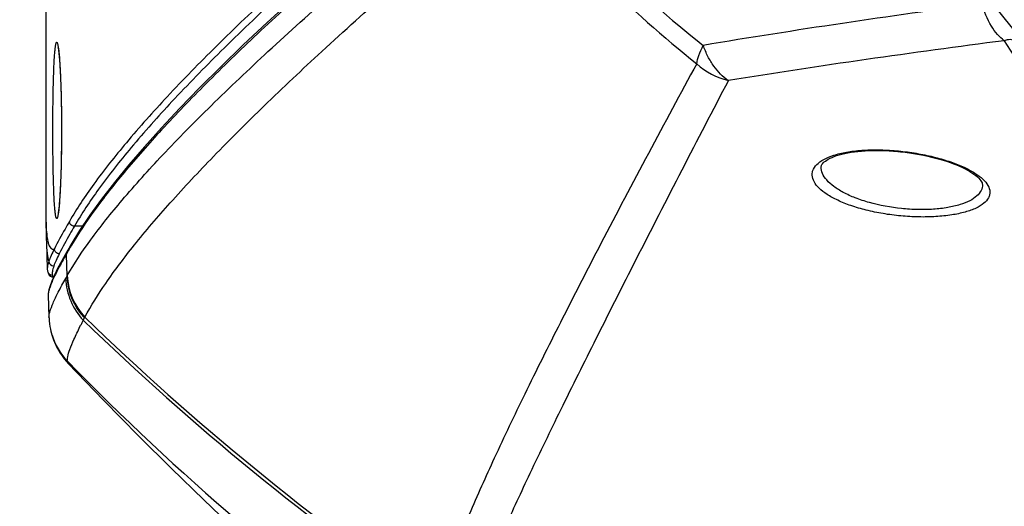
# Model space of a CAD drawing. Header units: millimetres. Extents: x 0 to 420, y 0 to 297.
# Tile 59 of 139: x 93 to 105, y 220 to 226. Entities that reach past the tile are written whole.
import ezdxf

# ---------------------------------------------------------------- set-up
doc = ezdxf.new("R2010")
doc.units = ezdxf.units.MM
doc.header["$LTSCALE"] = 23.1
doc.layers.get('0').update_dxf_attribs({"linetype": 'CONTINUOUS'})
for name, color, linetype in [('02___PRT_ALL_AXES', 7, 'CONTINUOUS'), ('06___PRT_ALL_SURFS', 7, 'CONTINUOUS'), ('DIM_PILOTEES', 7, 'CONTINUOUS')]:
    doc.layers.add(name, color=color, linetype=linetype)
doc.styles.get("Standard").update_dxf_attribs({"font": 'txt', "width": 0.7})
doc.dimstyles.new('DIMSTYLE_1', dxfattribs={"dimtxt": 2.5, "dimasz": 3.5, "dimexe": 2, "dimexo": 0, "dimtad": 1, "dimlfac": 5, "dimdsep": 46, "dimtxsty": 'Standard', "dimblk": '_FILLED', "dimblk1": '_FILLED', "dimblk2": '_FILLED', "dimcen": 0.09, "dimazin": 2, "dimtp": 0.8, "dimtm": 0.8, "dimtfac": 1, "dimtofl": 0, "dimtmove": 0, "dimatfit": 3, "dimldrblk": '_FILLED', "dimfxl": 0, "dimtolj": 1, "dimarcsym": 0})
doc.dimstyles.new('DIMSTYLE_3', dxfattribs={"dimtxt": 2.5, "dimasz": 3.5, "dimexe": 2, "dimexo": 0, "dimtad": 1, "dimdec": 0, "dimlfac": 5, "dimdsep": 46, "dimtxsty": 'Standard', "dimblk": '_FILLED', "dimblk1": '_FILLED', "dimblk2": '_FILLED', "dimcen": 0.09, "dimazin": 2, "dimtp": 0.8, "dimtm": 0.8, "dimtfac": 1, "dimtdec": 0, "dimtofl": 0, "dimtmove": 0, "dimatfit": 3, "dimldrblk": '_FILLED', "dimfxl": 0, "dimtolj": 1, "dimarcsym": 0})

# ---------------------------------------------------------------- blocks, each defined once
blk = doc.blocks.new('_FILLED')
at = {"color": 0, "linetype": 'ByBlock'}
blk.add_solid([(0, 0), (-1, 0.1429), (-1, -0.1429)], dxfattribs=at)
blk = doc.blocks.new('*D1')
at = {"layer": 'DIM_PILOTEES', "color": 2, "linetype": 'Continuous'}
for p, q in [((120.076, 261.359), (45.946, 261.359)), ((47.946, 261.359), (47.946, 206.409)), ((47.946, 151.459), (47.946, 206.409)), ((100.404, 151.459), (45.946, 151.459))]:
    blk.add_line(p, q, dxfattribs=at)
at = {"layer": 'DIM_PILOTEES', "color": 2, "linetype": 'Continuous', "xscale": 3.5, "yscale": 3.5, "zscale": 3.5}
for p, rotation in [((47.946, 261.359), 90), ((47.946, 151.459), 270)]:
    blk.add_blockref('_FILLED', p, dxfattribs=dict(at, rotation=rotation))
at = {"layer": 'DIM_PILOTEES', "color": 2, "linetype": 'Continuous', "insert": (44.821, 206.409), "char_height": 2.5, "width": 13.39286, "attachment_point": 2, "rotation": 90, "line_spacing_factor": 0.9}
blk.add_mtext('{\\ftxt;\\W0.0001;\\H0.0001;\\~}{\\ftxt;\\W3.5714285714;\\H2.5; }{\\ftxt;\\W0.0001;\\H0.0001;\\~}', dxfattribs=at)
blk = doc.blocks.new('*D16')
at = {"layer": 'DIM_PILOTEES', "color": 2, "linetype": 'Continuous'}
for p, q in [((92.584, 242.239), (58.682, 242.239)), ((60.682, 242.239), (60.682, 196.849)), ((60.682, 151.459), (60.682, 196.849)), ((102.954, 151.459), (58.682, 151.459))]:
    blk.add_line(p, q, dxfattribs=at)
at = {"layer": 'DIM_PILOTEES', "color": 2, "linetype": 'Continuous', "xscale": 3.5, "yscale": 3.5, "zscale": 3.5}
for p, rotation in [((60.682, 242.239), 90), ((60.682, 151.459), 270)]:
    blk.add_blockref('_FILLED', p, dxfattribs=dict(at, rotation=rotation))
at = {"layer": 'DIM_PILOTEES', "color": 2, "linetype": 'Continuous', "insert": (57.557, 197.752), "char_height": 2.5, "width": 8.57143, "attachment_point": 2, "rotation": 90, "line_spacing_factor": 0.9}
blk.add_mtext('{\\ftxt;\\W0.0001;\\H0.0001;\\~}{\\ftxt;\\W2.2857142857;\\H2.5; }{\\ftxt;\\W0.0001;\\H0.0001;\\~}', dxfattribs=at)

msp = doc.modelspace()

# ---------------------------------------------------------------- linework, layer by layer
at = {"color": 7, "linetype": 'Continuous'}
for p, q in [((93.2837, 228.6274), (93.2837, 223.6869)), ((105.0442, 225.853), (105.0454, 225.8513)), ((102.7983, 224.3059), (102.7983, 224.3063)), ((104.7767, 224.0894), (104.7767, 224.0891)), ((93.2837, 223.6983), (93.284, 223.6357)), ((93.7312, 223.5787), (93.6328, 223.5787)), ((93.5633, 223.307), (93.539, 223.2645)), ((93.5887, 223.3509), (93.5633, 223.307)), ((93.5973, 223.3456), (93.5808, 223.3187)), ((93.5962, 223.345), (93.5808, 223.3187)), ((93.5469, 223.2599), (93.5313, 223.2326)), ((93.5313, 223.2326), (93.5406, 222.9643)), ((93.5555, 223.2749), (93.5469, 223.2599)), ((93.3057, 223.021), (93.3057, 223.0211)), ((93.3119, 222.7355), (93.3119, 222.7331))]:
    msp.add_line(p, q, dxfattribs=at)
for points in [[(98.9453, 228.6054), (98.5221, 228.2627), (98.1107, 227.9244), (97.7163, 227.5948), (97.3388, 227.2738), (96.9783, 226.9616), (96.6347, 226.6582), (96.308, 226.3637), (95.9982, 226.078), (95.7052, 225.8013), (95.429, 225.5335), (95.1697, 225.2746), (94.9271, 225.0248), (94.7012, 224.7839), (94.492, 224.5521), (94.2996, 224.3292), (94.1238, 224.1153), (93.9647, 223.9103), (93.8223, 223.7143), (93.6966, 223.5271), (93.5887, 223.3509)], [(102.7983, 224.306), (102.7986, 224.3105), (102.8002, 224.3184), (102.8033, 224.3265), (102.808, 224.3353), (102.8149, 224.3451), (102.8241, 224.3555), (102.8357, 224.3664), (102.8498, 224.3777), (102.8664, 224.3891), (102.8856, 224.4005), (102.9073, 224.4118), (102.9314, 224.4229), (102.958, 224.4336), (102.987, 224.4438), (103.0182, 224.4535), (103.0517, 224.4625), (103.0872, 224.4709), (103.1247, 224.4785), (103.1641, 224.4853), (103.2052, 224.4913), (103.2479, 224.4964), (103.2921, 224.5006), (103.3376, 224.5039), (103.3845, 224.5063), (103.4325, 224.5077), (103.4814, 224.5081), (103.5313, 224.5076), (103.5819, 224.5062), (103.6331, 224.5037), (103.6848, 224.5003), (103.7369, 224.4959), (103.7732, 224.4923)], [(103.7732, 224.4923), (103.8053, 224.4888), (103.855, 224.4825), (103.9051, 224.4754), (103.9554, 224.4674), (104.0055, 224.4586), (104.0555, 224.4488), (104.1049, 224.4382), (104.1537, 224.4269), (104.2015, 224.4148), (104.2483, 224.4019), (104.2938, 224.3885), (104.3379, 224.3744), (104.3803, 224.3598), (104.421, 224.3448), (104.4598, 224.3294), (104.4966, 224.3137), (104.5312, 224.2978), (104.5637, 224.2817), (104.5942, 224.2654), (104.6225, 224.249), (104.6488, 224.2325), (104.673, 224.2158), (104.6949, 224.1991), (104.7145, 224.1825), (104.7317, 224.1662), (104.7461, 224.1503), (104.7577, 224.1352), (104.7663, 224.1214), (104.7721, 224.1093), (104.7754, 224.099), (104.7767, 224.0906), (104.7767, 224.0891)], [(93.284, 223.6357), (93.2845, 223.5783), (93.2855, 223.5221), (93.2867, 223.4674), (93.2882, 223.4143), (93.2892, 223.3842)], [(93.539, 223.2645), (93.4782, 223.1555), (93.4274, 223.0592), (93.3871, 222.9767), (93.3561, 222.9065), (93.3339, 222.8475), (93.3193, 222.797), (93.3123, 222.7521), (93.3118, 222.7356)], [(93.3007, 223.0535), (93.301, 223.0475), (93.3021, 223.0381), (93.3037, 223.029), (93.3057, 223.021)], [(93.3057, 223.0211), (93.3101, 223.008), (93.3163, 222.9941), (93.3253, 222.9804), (93.3384, 222.9673), (93.3572, 222.9569), (93.3768, 222.9534)]]:
    msp.add_lwpolyline(points, dxfattribs=at)
for radius in [18.7265, 18.6666, 18.3826, 18.3226, 18.1688, 18.015, 17.8613, 17.7075, 17.5538, 17.4]:
    msp.add_circle((120.0837, 238.3528), radius, dxfattribs=at)
for centre, radius, start, end in [((120.0837, 238.3528), 19.3813, 216.61539, 323.38461), ((117.9792, 125.8026), 101.367, 97.487482, 99.442029), ((119.9503, 110.2599), 116.5502, 97.347922, 99.029502), ((97.0008, 223.7059), 3.7171, 180.00135, 180.11671), ((96.9628, 223.7057), 3.6791, 180.11477, 180.30131), ((93.7042, 223.4833), 0.4074, 193.58428, 194.49967), ((107.0154, 215.5254), 15.5314, 149.88241, 150.06907), ((93.3801, 223.1505), 0.06, 182.12855, 269.96098), ((93.3633, 223.0379), 0.06, 196.37409, 270.01776)]:
    msp.add_arc(centre, radius, start, end, dxfattribs=at)
for points, knots in [([(136.3401, 238.3528), (136.3586, 237.266), (136.1597, 235.0823), (135.2059, 231.9414), (133.6567, 229.0442), (131.9078, 226.9307), (130.2781, 225.4766), (128.5109, 224.1893), (126.0702, 222.923), (122.9001, 222.0113), (119.6084, 221.7481), (116.3265, 222.1391), (113.1844, 223.1746), (110.306, 224.8111), (107.8042, 226.9849), (105.7802, 229.6128), (104.3095, 232.5897), (103.4565, 235.8003), (103.3173, 238.0148), (103.3579, 239.1155)], [0, 0, 0, 0, 0.0620972, 0.124186, 0.186363, 0.2485845, 0.2797645, 0.3109604, 0.3733125, 0.435721, 0.4981899, 0.5607137, 0.6233003, 0.6859393, 0.7486403, 0.8113941, 0.8742074, 0.9370769, 1, 1, 1, 1]), ([(135.0324, 238.3528), (135.0531, 237.3495), (134.8768, 235.3332), (134.0075, 232.432), (132.5884, 229.7554), (130.6637, 227.4144), (128.3114, 225.5032), (125.6275, 224.095), (122.7191, 223.2401), (119.6989, 222.9777), (116.6853, 223.31), (113.7951, 224.2272), (111.139, 225.6904), (108.8185, 227.6432), (106.9221, 230.0101), (105.5176, 232.699), (104.6625, 235.6086), (104.4747, 237.6246), (104.4793, 238.6296)], [0, 0, 0, 0, 0.062467, 0.1249007, 0.1873585, 0.2498072, 0.3122861, 0.374769, 0.4372535, 0.4997476, 0.5622522, 0.6247669, 0.6872822, 0.7498132, 0.8123471, 0.8748916, 0.937441, 1, 1, 1, 1]), ([(134.7504, 238.3528), (134.7709, 237.3669), (134.5971, 235.3857), (133.7405, 232.5364), (132.3437, 229.9094), (130.4516, 227.613), (128.141, 225.7391), (125.5055, 224.3606), (122.6511, 223.5262), (119.6886, 223.2727), (116.7341, 223.6024), (113.9022, 224.5054), (111.3009, 225.9423), (109.0289, 227.8574), (107.1731, 230.1772), (105.7992, 232.8111), (104.9626, 235.6598), (104.7784, 237.6332), (104.7825, 238.6169)], [0, 0, 0, 0, 0.0625946, 0.1251369, 0.1876839, 0.2502069, 0.3127399, 0.3752594, 0.4377684, 0.5002704, 0.562764, 0.6252524, 0.687727, 0.7501994, 0.8126587, 0.8751151, 0.9375608, 1, 1, 1, 1]), ([(136.017, 238.3528), (136.0381, 237.2864), (135.8488, 235.1437), (134.9228, 232.0615), (133.4147, 229.2191), (131.7115, 227.1444), (130.1245, 225.7154), (128.4048, 224.4492), (126.0308, 223.1987), (122.9467, 222.2852), (119.743, 221.9979), (116.5453, 222.3399), (113.4768, 223.3016), (110.6542, 224.8407), (108.1845, 226.8986), (106.1614, 229.3961), (104.6573, 232.2365), (103.732, 235.3127), (103.5186, 237.4464), (103.5159, 238.5107)], [0, 0, 0, 0, 0.0625809, 0.1251099, 0.1876442, 0.2501562, 0.2814566, 0.3127572, 0.3752699, 0.4377735, 0.5002703, 0.5627601, 0.6252452, 0.6877184, 0.7501907, 0.8126506, 0.8751089, 0.9375568, 1, 1, 1, 1]), ([(104.1508, 231.8841), (104.8901, 230.0636), (107.0173, 226.65), (111.7339, 222.929), (117.4344, 221.0143), (123.446, 221.1388), (129.0601, 223.2838), (132.8705, 226.5569), (135.1055, 229.8177), (136.3494, 232.5182), (137.1177, 235.3891), (137.287, 237.3668), (137.2799, 238.3528)], [0, 0, 0, 0, 0.1248841, 0.2497693, 0.3746539, 0.4995395, 0.6244247, 0.7493079, 0.8119821, 0.8746577, 0.9373299, 1, 1, 1, 1]), ([(98.7496, 228.7519), (98.1138, 228.2371), (97.2111, 227.4828), (96.0967, 226.4804), (95.3955, 225.8127), (94.7923, 225.1968), (94.2883, 224.6339), (93.8846, 224.1257), (93.6634, 223.795), (93.573, 223.6383)], [0, 0, 0, 0, 0.3359837, 0.482947, 0.6155414, 0.7335775, 0.8369495, 0.9256794, 1, 1, 1, 1]), ([(98.8006, 228.6889), (98.1658, 228.1746), (97.2648, 227.4208), (96.1524, 226.4191), (95.4524, 225.7519), (94.8502, 225.1363), (94.3471, 224.5739), (93.944, 224.0659), (93.7231, 223.7354), (93.6328, 223.5787)], [0, 0, 0, 0, 0.3359313, 0.4828804, 0.6154692, 0.7335088, 0.8368939, 0.9256468, 1, 1, 1, 1]), ([(98.2706, 228.0237), (97.7028, 227.5566), (96.8958, 226.8716), (95.8983, 225.9608), (95.2672, 225.3515), (94.7213, 224.7871), (94.2617, 224.2689), (93.8892, 223.7979), (93.6824, 223.491), (93.5962, 223.345)], [0, 0, 0, 0, 0.3322927, 0.4782452, 0.6104429, 0.7287327, 0.8330366, 0.923388, 1, 1, 1, 1]), ([(105.0442, 225.853), (105.014, 225.875), (104.9557, 225.9312), (104.8522, 226.0776), (104.7982, 226.2106), (104.7702, 226.3052)], [0, 0, 0, 0, 0.2091855, 0.448104, 1, 1, 1, 1]), ([(105.0442, 225.853), (105.0613, 225.8612), (105.1028, 225.8763), (105.1622, 225.8638), (105.2094, 225.8369), (105.2567, 225.7994), (105.2873, 225.7657), (105.3058, 225.7424)], [0, 0, 0, 0, 0.1836627, 0.4160039, 0.5606355, 0.7111313, 1, 1, 1, 1]), ([(105.0454, 225.8513), (105.8265, 224.6268), (107.1634, 222.934), (109.2161, 221.0049), (110.8326, 219.7517), (112.5768, 218.6502), (114.1523, 217.8657), (115.5289, 217.3203), (116.7193, 216.9369), (117.8672, 216.6696), (119.0141, 216.507), (119.6991, 216.4708), (120.0837, 216.471)], [0, 0, 0, 0, 0.2368661, 0.3486528, 0.4589614, 0.5698808, 0.6845826, 0.745399, 0.8112205, 0.88838, 0.9372779, 1, 1, 1, 1]), ([(103.775, 223.7044), (103.7021, 223.7112), (103.5596, 223.7297), (103.3549, 223.7719), (103.1687, 223.8262), (103.0072, 223.8902), (102.8749, 223.9614), (102.775, 224.0376), (102.7088, 224.1173), (102.6847, 224.1898), (102.6891, 224.2435), (102.708, 224.2965), (102.7625, 224.3589), (102.8615, 224.4177), (102.9949, 224.4647), (103.1596, 224.4977), (103.3499, 224.5152), (103.5578, 224.5164), (103.701, 224.5063), (103.7738, 224.4986)], [0, 0, 0, 0, 0.0889203, 0.1743812, 0.253517, 0.3241796, 0.3849905, 0.4354046, 0.4759902, 0.5092161, 0.5247749, 0.5407085, 0.5767685, 0.6223674, 0.6793953, 0.7477499, 0.825874, 0.9110902, 1, 1, 1, 1]), ([(103.7738, 224.4986), (103.8469, 224.4909), (103.9898, 224.4707), (104.1951, 224.4267), (104.3823, 224.3714), (104.5449, 224.3075), (104.6784, 224.2373), (104.7795, 224.163), (104.8468, 224.0858), (104.8715, 224.0151), (104.867, 223.9628), (104.8475, 223.9112), (104.7919, 223.8506), (104.6921, 223.7933), (104.5578, 223.7465), (104.3922, 223.7126), (104.201, 223.6931), (103.9921, 223.6893), (103.8482, 223.6976), (103.775, 223.7044)], [0, 0, 0, 0, 0.089118, 0.1748894, 0.2544139, 0.3254548, 0.3864902, 0.4368057, 0.4768334, 0.5090809, 0.5241231, 0.5396201, 0.5752182, 0.620857, 0.6781971, 0.7469364, 0.825408, 0.9108994, 1, 1, 1, 1]), ([(103.7837, 223.7949), (103.6507, 223.8085), (103.4583, 223.8434), (103.222, 223.9205), (103.0747, 223.9864), (102.9555, 224.0595), (102.867, 224.1377), (102.8108, 224.2193), (102.7974, 224.2789), (102.7983, 224.306)], [0, 0, 0, 0, 0.3406683, 0.4949259, 0.6324713, 0.7509951, 0.849964, 0.9311485, 1, 1, 1, 1]), ([(104.7767, 224.0891), (104.7776, 224.0645), (104.7654, 224.0106), (104.7077, 223.9417), (104.6172, 223.884), (104.4953, 223.8373), (104.345, 223.8032), (104.1711, 223.7836), (103.9811, 223.7798), (103.8502, 223.788), (103.7837, 223.7949)], [0, 0, 0, 0, 0.0660967, 0.1414846, 0.2353765, 0.3516535, 0.4902853, 0.6483245, 0.820509, 1, 1, 1, 1]), ([(93.2838, 223.6863), (93.2841, 223.6278), (93.2869, 223.5279), (93.2984, 223.428), (93.3082, 223.3876)], [0, 0, 0, 0, 0.584828, 1, 1, 1, 1]), ([(93.573, 223.6383), (93.5545, 223.6062), (93.4907, 223.4947), (93.4288, 223.3821), (93.3872, 223.3006)], [0, 0, 0, 0, 0.2882164, 1, 1, 1, 1]), ([(93.6328, 223.5787), (93.6143, 223.5466), (93.5506, 223.435), (93.4887, 223.3224), (93.4472, 223.2408)], [0, 0, 0, 0, 0.2882111, 1, 1, 1, 1]), ([(93.6328, 223.5787), (93.6176, 223.5789), (93.5861, 223.5916), (93.5731, 223.6231), (93.573, 223.6383)], [0, 0, 0, 0, 0.5009164, 1, 1, 1, 1]), ([(93.2892, 223.3842), (93.2908, 223.3374), (93.2958, 223.2581), (93.3095, 223.1791), (93.3201, 223.1483)], [0, 0, 0, 0, 0.5898226, 1, 1, 1, 1]), ([(93.3098, 223.3813), (93.3135, 223.3668), (93.3214, 223.3421), (93.3383, 223.3119), (93.3621, 223.2955), (93.3797, 223.2978), (93.3872, 223.3006)], [0, 0, 0, 0, 0.3545649, 0.6139227, 0.8079854, 1, 1, 1, 1]), ([(93.5313, 223.2326), (93.4982, 223.1747), (93.4404, 223.0704), (93.3706, 222.9293), (93.3308, 222.8321), (93.3148, 222.7711), (93.3117, 222.7464), (93.3118, 222.7356)], [0, 0, 0, 0, 0.3663073, 0.6541085, 0.864193, 0.9409617, 1, 1, 1, 1]), ([(93.3872, 223.3006), (93.3734, 223.2733), (93.3491, 223.2234), (93.3279, 223.1719), (93.3201, 223.1483)], [0, 0, 0, 0, 0.5514766, 1, 1, 1, 1]), ([(93.4472, 223.2408), (93.4334, 223.2138), (93.4092, 223.1645), (93.3879, 223.1137), (93.3801, 223.0905)], [0, 0, 0, 0, 0.552974, 1, 1, 1, 1]), ([(93.4472, 223.2408), (93.4319, 223.2409), (93.4002, 223.2537), (93.3873, 223.2854), (93.3872, 223.3006)], [0, 0, 0, 0, 0.5004706, 1, 1, 1, 1]), ([(93.3201, 223.1483), (93.3141, 223.1305), (93.3049, 223.0995), (93.3002, 223.0671), (93.3007, 223.0535)], [0, 0, 0, 0, 0.5787587, 1, 1, 1, 1]), ([(93.3801, 223.0905), (93.3726, 223.0684), (93.362, 223.032), (93.3591, 222.9923), (93.3633, 222.9779)], [0, 0, 0, 0, 0.6080198, 1, 1, 1, 1]), ([(93.3633, 222.9779), (93.3649, 222.9723), (93.3679, 222.9635), (93.3737, 222.9552), (93.3769, 222.9536)], [0, 0, 0, 0, 0.6220473, 1, 1, 1, 1])]:
    msp.add_open_spline(points, degree=3, knots=knots, dxfattribs=at)
for points in [[(93.5808, 223.3187), (93.5803, 223.3297), (93.5831, 223.3413), (93.5887, 223.3509)], [(93.5313, 223.2326), (93.5308, 223.2435), (93.5336, 223.255), (93.539, 223.2645)]]:
    msp.add_open_spline(points, degree=3, dxfattribs=at)
at = {"layer": '02___PRT_ALL_AXES', "color": 7, "linetype": 'Continuous'}
for p, q in [((93.444, 225.6858), (93.4457, 225.668)), ((93.4457, 225.668), (93.4474, 225.6486)), ((93.4474, 225.6486), (93.4491, 225.6277)), ((93.4491, 225.6277), (93.4508, 225.6053)), ((93.4508, 225.6053), (93.4525, 225.5812)), ((93.4525, 225.5812), (93.4541, 225.5556)), ((93.4541, 225.5556), (93.4558, 225.5283)), ((93.4558, 225.5283), (93.4575, 225.4994)), ((93.4575, 225.4994), (93.4591, 225.4687)), ((93.4591, 225.4687), (93.4607, 225.4364)), ((93.4607, 225.4364), (93.4622, 225.4023)), ((93.4622, 225.4023), (93.4637, 225.3664)), ((93.4637, 225.3664), (93.4651, 225.3287)), ((93.4651, 225.3287), (93.4665, 225.2892)), ((93.4665, 225.2892), (93.4678, 225.2479)), ((93.4678, 225.2479), (93.4691, 225.2047)), ((93.4691, 225.2047), (93.4702, 225.1597)), ((93.4702, 225.1597), (93.4713, 225.1128)), ((93.4713, 225.1128), (93.4722, 225.064)), ((93.4722, 225.064), (93.473, 225.0135)), ((93.473, 225.0135), (93.4737, 224.9612)), ((93.4748, 224.6866), (93.4745, 224.6318)), ((93.4735, 224.5269), (93.4728, 224.4768)), ((93.4741, 224.5786), (93.4735, 224.5269)), ((93.4745, 224.6318), (93.4741, 224.5786)), ((93.472, 224.4283), (93.471, 224.3816)), ((93.4728, 224.4768), (93.472, 224.4283)), ((93.4689, 224.2933), (93.4677, 224.2518)), ((93.47, 224.3366), (93.4689, 224.2933)), ((93.471, 224.3816), (93.47, 224.3366)), ((93.465, 224.1739), (93.4636, 224.1375)), ((93.4664, 224.212), (93.465, 224.1739)), ((93.4677, 224.2518), (93.4664, 224.212)), ((93.4591, 224.0384), (93.4576, 224.0086)), ((93.4607, 224.0698), (93.4591, 224.0384)), ((93.4622, 224.1028), (93.4607, 224.0698)), ((93.4636, 224.1375), (93.4622, 224.1028)), ((93.4527, 223.9288), (93.4511, 223.9052)), ((93.4544, 223.9538), (93.4527, 223.9288)), ((93.456, 223.9804), (93.4544, 223.9538)), ((93.4576, 224.0086), (93.456, 223.9804)), ((93.4446, 223.8257), (93.4429, 223.8094)), ((93.4462, 223.8434), (93.4446, 223.8257)), ((93.4478, 223.8625), (93.4462, 223.8434)), ((93.4495, 223.8831), (93.4478, 223.8625)), ((93.4511, 223.9052), (93.4495, 223.8831)), ((93.2892, 223.3843), (93.3007, 223.0535))]:
    msp.add_line(p, q, dxfattribs=at)
for points in [[(93.4313, 225.7785), (93.4313, 225.7784), (93.4315, 225.7778), (93.4317, 225.7768), (93.4321, 225.7752), (93.4325, 225.7732), (93.433, 225.7707), (93.4335, 225.7678), (93.4341, 225.7645), (93.4348, 225.7608), (93.4354, 225.7567), (93.4361, 225.7521), (93.4368, 225.7472), (93.4376, 225.7419), (93.4383, 225.7362), (93.4391, 225.7302), (93.4399, 225.7237), (93.4407, 225.7169), (93.4415, 225.7097)], [(93.4415, 225.7097), (93.4432, 225.6942), (93.444, 225.6858)], [(93.4737, 224.9612), (93.4743, 224.9073), (93.4745, 224.8796), (93.4747, 224.8516), (93.4748, 224.8232), (93.4749, 224.7945)], [(93.4749, 224.7945), (93.4749, 224.7428), (93.4749, 224.7145), (93.4748, 224.6866)], [(93.4429, 223.8094), (93.4414, 223.7945), (93.4406, 223.7876), (93.4398, 223.7811), (93.439, 223.7749), (93.4383, 223.769), (93.4376, 223.7635), (93.4368, 223.7584), (93.4361, 223.7536), (93.4355, 223.7492), (93.4348, 223.7452), (93.4342, 223.7415), (93.4336, 223.7382), (93.4331, 223.7353), (93.4326, 223.7328), (93.4321, 223.7307), (93.4318, 223.7291), (93.4316, 223.7285)]]:
    msp.add_lwpolyline(points, dxfattribs=at)
for points, knots in [([(93.3687, 224.7528), (93.3687, 224.8394), (93.3693, 224.9676), (93.3714, 225.1356), (93.3735, 225.2543), (93.3762, 225.3657), (93.3795, 225.4681), (93.3834, 225.56), (93.3877, 225.64), (93.3925, 225.707), (93.3971, 225.7542), (93.4011, 225.7847), (93.404, 225.8021), (93.4068, 225.8156), (93.41, 225.8252), (93.4124, 225.8314), (93.417, 225.8346), (93.4212, 225.8306), (93.4238, 225.8242), (93.4271, 225.8139), (93.4318, 225.7928), (93.4346, 225.7748), (93.4364, 225.7616)], [0, 0, 0, 0, 0.2234907, 0.3311203, 0.4338789, 0.5302614, 0.6188601, 0.6983869, 0.7676933, 0.8257895, 0.8718647, 0.8901988, 0.9053224, 0.9172087, 0.9258726, 0.9314405, 0.934561, 0.937961, 0.9439971, 0.9531625, 0.9655549, 1, 1, 1, 1]), ([(93.4364, 225.7616), (93.4437, 225.7085), (93.4543, 225.5762), (93.4659, 225.3468), (93.4734, 225.0638), (93.4752, 224.8597), (93.4752, 224.7528)], [0, 0, 0, 0, 0.159285, 0.3937046, 0.6825593, 1, 1, 1, 1]), ([(93.4364, 223.744), (93.4346, 223.7308), (93.4318, 223.7129), (93.4271, 223.6918), (93.4238, 223.6814), (93.4212, 223.6751), (93.417, 223.671), (93.4124, 223.6742), (93.41, 223.6804), (93.4068, 223.6901), (93.404, 223.7036), (93.4011, 223.721), (93.3971, 223.7515), (93.3925, 223.7987), (93.3877, 223.8657), (93.3834, 223.9457), (93.3795, 224.0376), (93.3762, 224.14), (93.3735, 224.2513), (93.3714, 224.3701), (93.3693, 224.5381), (93.3687, 224.6663), (93.3687, 224.7528)], [0, 0, 0, 0, 0.0344292, 0.0468141, 0.0559723, 0.0620021, 0.065398, 0.0685214, 0.0740946, 0.082764, 0.0946555, 0.1097839, 0.1281224, 0.1742053, 0.2323075, 0.3016181, 0.3811476, 0.4697475, 0.5661299, 0.6688873, 0.7765149, 1, 1, 1, 1]), ([(93.4752, 224.7528), (93.4752, 224.646), (93.4734, 224.4418), (93.4659, 224.1588), (93.4543, 223.9294), (93.4437, 223.7971), (93.4364, 223.744)], [0, 0, 0, 0, 0.3174603, 0.6063257, 0.8407403, 1, 1, 1, 1])]:
    msp.add_open_spline(points, degree=3, knots=knots, dxfattribs=at)
at = {"layer": '06___PRT_ALL_SURFS', "color": 7, "linetype": 'Continuous'}
for p, q in [((93.3119, 222.7334), (93.3213, 222.465)), ((93.7558, 222.4534), (93.7608, 222.4628)), ((93.7558, 222.4534), (93.7609, 222.4627)), ((93.7019, 222.3472), (93.7112, 222.3658)), ((93.7019, 222.3472), (93.7108, 222.3652)), ((93.7416, 222.4267), (93.7559, 222.4533)), ((93.7417, 222.4266), (93.7558, 222.4534)), ((93.3459, 222.2875), (93.3466, 222.2845)), ((93.5485, 221.92), (93.5477, 221.9229)), ((93.5483, 221.9202), (93.5479, 221.9227))]:
    msp.add_line(p, q, dxfattribs=at)
for points in [[(93.3213, 222.465), (93.3219, 222.4513), (93.3242, 222.4178), (93.3279, 222.3837), (93.333, 222.3492), (93.3396, 222.3148), (93.3459, 222.2875)], [(93.3466, 222.2845), (93.3487, 222.2764), (93.3508, 222.2684), (93.353, 222.2604), (93.3553, 222.2525), (93.356, 222.2499)], [(93.356, 222.25), (93.3626, 222.2285), (93.3709, 222.2037), (93.3805, 222.1776), (93.3916, 222.1501), (93.4046, 222.1209), (93.4196, 222.0901), (93.4372, 222.0576), (93.4576, 222.0236), (93.4813, 221.9881), (93.5086, 221.9516), (93.5397, 221.9145), (93.558, 221.8946)], [(93.558, 221.8946), (93.9884, 221.4464), (94.4225, 221.0053), (94.8248, 220.6061), (95.2204, 220.2223), (95.6275, 219.8364), (96.0622, 219.4344), (96.5507, 218.9948), (97.074, 218.5377)]]:
    msp.add_lwpolyline(points, dxfattribs=at)
for centre, radius, start, end in [((110.8591, 237.8124), 15.3236, 220.06863, 231.6435), ((110.9286, 237.6851), 15.4931, 219.76533, 231.43688), ((101.8586, 226.2145), 0.8719, 227.59147, 256.73645), ((96.0413, 221.5364), 2.8797, 150.27268, 150.86607), ((97.2935, 220.824), 4.3203, 150.16331, 150.30276), ((94.3388, 222.9997), 0.799, 182.53473, 223.13845), ((94.3441, 223.0089), 0.799, 182.5425, 223.1193), ((94.324, 222.9734), 0.7988, 182.51224, 223.1965), ((116.8177, 246.2841), 33.1523, 225.93426, 235.54743), ((100.3206, 219.0838), 7.3795, 153.06463, 153.59808), ((116.7892, 246.2446), 33.1434, 225.94183, 235.57137), ((94.1221, 222.4791), 0.7995, 193.87031, 224.09365), ((94.1229, 222.4762), 0.7995, 196.43689, 224.05867), ((117.1943, 245.0848), 33.1004, 224.40706, 234.38212)]:
    msp.add_arc(centre, radius, start, end, dxfattribs=at)
for points, knots in [([(93.5458, 222.9735), (93.6318, 223.1233), (93.8454, 223.441), (94.239, 223.9315), (94.7355, 224.4802), (95.3339, 225.0857), (96.0328, 225.747), (97.1498, 226.7481), (98.0542, 227.5049), (98.6921, 228.0226)], [0, 0, 0, 0, 0.0715936, 0.1583591, 0.2605647, 0.3782242, 0.5112407, 0.6594005, 1, 1, 1, 1]), ([(93.7608, 222.4628), (93.8382, 222.6058), (94.0296, 222.9082), (94.3826, 223.3741), (94.8262, 223.8918), (95.3596, 224.4602), (95.9815, 225.0786), (96.9732, 226.0114), (97.7765, 226.717), (98.3419, 227.2009)], [0, 0, 0, 0, 0.0737223, 0.1619216, 0.2648987, 0.3827142, 0.515315, 0.662547, 1, 1, 1, 1]), ([(101.2706, 225.5707), (101.2753, 225.6052), (101.2977, 225.6826), (101.3301, 225.7558), (101.35, 225.7962)], [0, 0, 0, 0, 0.4359752, 1, 1, 1, 1]), ([(101.6586, 225.3658), (101.5891, 225.411), (101.4967, 225.5074), (101.4046, 225.661), (101.3665, 225.7497), (101.35, 225.7962)], [0, 0, 0, 0, 0.4629775, 0.7242414, 1, 1, 1, 1]), ([(101.2706, 225.5707), (100.8729, 224.8396), (100.3086, 223.7849), (99.6115, 222.4305), (99.1736, 221.5531), (98.7992, 220.7693), (98.489, 220.0802), (98.245, 219.4853), (98.1144, 219.1162), (98.0627, 218.9469)], [0, 0, 0, 0, 0.3389049, 0.4870404, 0.6202483, 0.7381918, 0.8407322, 0.9279072, 1, 1, 1, 1]), ([(101.6586, 225.3658), (101.2765, 224.634), (100.7318, 223.5795), (100.0485, 222.2307), (99.614, 221.3583), (99.2371, 220.5809), (98.9194, 219.8994), (98.6632, 219.313), (98.5207, 218.9506), (98.4621, 218.7846)], [0, 0, 0, 0, 0.3383522, 0.4864168, 0.6196738, 0.7377568, 0.8404847, 0.9278337, 1, 1, 1, 1]), ([(93.3213, 222.4651), (93.3209, 222.4749), (93.3235, 222.4978), (93.3381, 222.555), (93.3752, 222.6472), (93.4405, 222.7823), (93.4948, 222.8825), (93.526, 222.9384)], [0, 0, 0, 0, 0.056992, 0.1321994, 0.341025, 0.6302043, 1, 1, 1, 1]), ([(93.5479, 221.9227), (93.5462, 221.9303), (93.5459, 221.9492), (93.554, 221.9981), (93.5813, 222.0803), (93.6324, 222.2031), (93.6764, 222.2954), (93.7019, 222.3472)], [0, 0, 0, 0, 0.0513432, 0.1220926, 0.326741, 0.6192082, 1, 1, 1, 1]), ([(93.558, 221.8946), (93.5555, 221.8972), (93.5516, 221.9058), (93.5494, 221.9147), (93.5483, 221.9202)], [0, 0, 0, 0, 0.3932862, 1, 1, 1, 1])]:
    msp.add_open_spline(points, degree=3, knots=knots, dxfattribs=at)

# ---------------------------------------------------------------- dimensions: what is measured, and where the dimension line sits
at = {"layer": 'DIM_PILOTEES', "color": 2, "linetype": 'Continuous'}
for base, p1, p2, angle, text, dimstyle, picture, middle in [((47.9455, 261.359), (100.4037, 151.4587), (120.076, 261.359), 90, '{\\ftxt;\\W0.0001;\\H0.0001;\\~}{\\ftxt;\\W3.5714285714;\\H2.5; }{\\ftxt;\\W0.0001;\\H0.0001;\\~}', 'DIMSTYLE_1', '*D1', (47.9455, 206.0517)), ((60.6823, 151.4587), (92.5837, 242.2386), (102.9537, 151.4587), 270, '{\\ftxt;\\W0.0001;\\H0.0001;\\~}{\\ftxt;\\W2.2857142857;\\H2.5; }{\\ftxt;\\W0.0001;\\H0.0001;\\~}', 'DIMSTYLE_3', '*D16', (60.6823, 197.3948))]:
    dim = msp.add_linear_dim(base=base, p1=p1, p2=p2, angle=angle, text=text, dimstyle=dimstyle, dxfattribs=at)
    dim.commit()
    dim.dimension.update_dxf_attribs({"geometry": picture, "text_midpoint": middle, "dimtype": 160})

doc.saveas('drawing.dxf')
